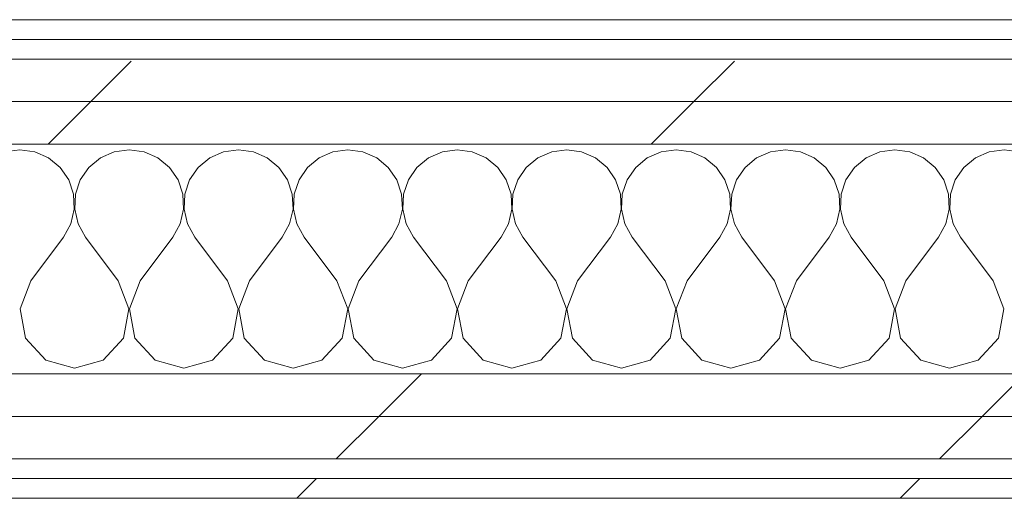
# Model space of a CAD drawing. Header units: millimetres. Extents: x -40968 to 11883, y -17757 to 4746.
# Tile 165 of 227: x -1367 to -1067, y -17277 to -17131. Entities that reach past the tile are written whole.
import ezdxf

# ---------------------------------------------------------------- set-up
doc = ezdxf.new("R2010")
doc.units = ezdxf.units.MM
doc.header["$MEASUREMENT"] = 0
doc.linetypes.add('Wipeout_Contour', pattern=[1000, 0, -1000])
doc.layers.add('Nuevo_08_E_Envans secs', color=7, linetype='Continuous')
doc.layers.add('Nuevo_08_E_Envans secs_Pluma_Nº__1', color=7, linetype='Continuous', lineweight=5)
for name, color, linetype, lineweight, true_color in [('Nuevo_08_E_Envans secs_Pluma_Nº__102', 7, 'Continuous', 5, 0xcccccc), ('Nuevo_08_E_Envans secs_Pluma_Nº__171', 171, 'Continuous', 13, 0xaaaaff), ('Nuevo_08_E_Envans secs_Pluma_Nº__177', 7, 'Continuous', 15, 0xf7e046)]:
    doc.layers.add(name, color=color, linetype=linetype, lineweight=lineweight, true_color=true_color)
pattern_1 = [(45, (0, 0), (-183.8478, 183.8478), [195, -65]), (45, (7e-14, 183.85), (-183.8478, 183.8478), [195, -65])]

# ---------------------------------------------------------------- blocks, each defined once
blk = doc.blocks.new('*X123')
at = {"layer": 'Nuevo_08_E_Envans secs_Pluma_Nº__102', "color": 254, "linetype": 'Continuous', "lineweight": 5, "true_color": 0xcccccc}
for p, q in [((-1366.67, -17170.64), (-1371.22, -17171.28)), ((-1362.11, -17171.28), (-1366.67, -17170.64)), ((-1357.9, -17173.13), (-1362.11, -17171.28)), ((-1337.89, -17171.28), (-1342.1, -17173.13)), ((-1333.33, -17170.64), (-1337.89, -17171.28)), ((-1328.78, -17171.28), (-1333.33, -17170.64)), ((-1324.57, -17173.13), (-1328.78, -17171.28)), ((-1304.55, -17171.28), (-1308.76, -17173.13)), ((-1300, -17170.64), (-1304.55, -17171.28)), ((-1295.45, -17171.28), (-1300, -17170.64)), ((-1291.24, -17173.13), (-1295.45, -17171.28)), ((-1271.22, -17171.28), (-1275.43, -17173.13)), ((-1266.67, -17170.64), (-1271.22, -17171.28)), ((-1262.11, -17171.28), (-1266.67, -17170.64)), ((-1257.9, -17173.13), (-1262.11, -17171.28)), ((-1237.89, -17171.28), (-1242.1, -17173.13)), ((-1233.33, -17170.64), (-1237.89, -17171.28)), ((-1228.78, -17171.28), (-1233.33, -17170.64)), ((-1224.57, -17173.13), (-1228.78, -17171.28)), ((-1204.55, -17171.28), (-1208.76, -17173.13)), ((-1200, -17170.64), (-1204.55, -17171.28)), ((-1195.45, -17171.28), (-1200, -17170.64)), ((-1191.24, -17173.13), (-1195.45, -17171.28)), ((-1171.22, -17171.28), (-1175.43, -17173.13)), ((-1166.67, -17170.64), (-1171.22, -17171.28)), ((-1162.11, -17171.28), (-1166.67, -17170.64)), ((-1157.9, -17173.13), (-1162.11, -17171.28)), ((-1137.89, -17171.28), (-1142.1, -17173.13)), ((-1133.33, -17170.64), (-1137.89, -17171.28)), ((-1128.78, -17171.28), (-1133.33, -17170.64)), ((-1124.57, -17173.13), (-1128.78, -17171.28)), ((-1104.55, -17171.28), (-1108.76, -17173.13)), ((-1100, -17170.64), (-1104.55, -17171.28)), ((-1095.45, -17171.28), (-1100, -17170.64)), ((-1091.24, -17173.13), (-1095.45, -17171.28)), ((-1071.22, -17171.28), (-1075.43, -17173.13)), ((-1066.67, -17170.64), (-1071.22, -17171.28)), ((-1062.11, -17171.28), (-1066.67, -17170.64)), ((-1354.36, -17176.07), (-1357.9, -17173.13)), ((-1342.1, -17173.13), (-1345.64, -17176.07)), ((-1321.03, -17176.07), (-1324.57, -17173.13)), ((-1308.76, -17173.13), (-1312.3, -17176.07)), ((-1287.7, -17176.07), (-1291.24, -17173.13)), ((-1275.43, -17173.13), (-1278.97, -17176.07)), ((-1254.36, -17176.07), (-1257.9, -17173.13)), ((-1242.1, -17173.13), (-1245.64, -17176.07)), ((-1221.03, -17176.07), (-1224.57, -17173.13)), ((-1208.76, -17173.13), (-1212.3, -17176.07)), ((-1187.7, -17176.07), (-1191.24, -17173.13)), ((-1175.43, -17173.13), (-1178.97, -17176.07)), ((-1154.36, -17176.07), (-1157.9, -17173.13)), ((-1142.1, -17173.13), (-1145.64, -17176.07)), ((-1121.03, -17176.07), (-1124.57, -17173.13)), ((-1108.76, -17173.13), (-1112.3, -17176.07)), ((-1087.7, -17176.07), (-1091.24, -17173.13)), ((-1075.43, -17173.13), (-1078.97, -17176.07)), ((-1351.76, -17179.86), (-1354.36, -17176.07)), ((-1345.64, -17176.07), (-1348.24, -17179.86)), ((-1318.43, -17179.86), (-1321.03, -17176.07)), ((-1312.3, -17176.07), (-1314.91, -17179.86)), ((-1285.09, -17179.86), (-1287.7, -17176.07)), ((-1278.97, -17176.07), (-1281.57, -17179.86)), ((-1251.76, -17179.86), (-1254.36, -17176.07)), ((-1245.64, -17176.07), (-1248.24, -17179.86)), ((-1218.43, -17179.86), (-1221.03, -17176.07)), ((-1212.3, -17176.07), (-1214.91, -17179.86)), ((-1185.09, -17179.86), (-1187.7, -17176.07)), ((-1178.97, -17176.07), (-1181.57, -17179.86)), ((-1151.76, -17179.86), (-1154.36, -17176.07)), ((-1145.64, -17176.07), (-1148.24, -17179.86)), ((-1118.43, -17179.86), (-1121.03, -17176.07)), ((-1112.3, -17176.07), (-1114.91, -17179.86)), ((-1085.09, -17179.86), (-1087.7, -17176.07)), ((-1078.97, -17176.07), (-1081.57, -17179.86)), ((-1350.29, -17184.21), (-1351.76, -17179.86)), ((-1348.24, -17179.86), (-1349.71, -17184.21)), ((-1316.96, -17184.21), (-1318.43, -17179.86)), ((-1314.91, -17179.86), (-1316.38, -17184.21)), ((-1283.62, -17184.21), (-1285.09, -17179.86)), ((-1281.57, -17179.86), (-1283.04, -17184.21)), ((-1250.29, -17184.21), (-1251.76, -17179.86)), ((-1248.24, -17179.86), (-1249.71, -17184.21)), ((-1216.96, -17184.21), (-1218.43, -17179.86)), ((-1214.91, -17179.86), (-1216.38, -17184.21)), ((-1183.62, -17184.21), (-1185.09, -17179.86)), ((-1181.57, -17179.86), (-1183.04, -17184.21)), ((-1150.29, -17184.21), (-1151.76, -17179.86)), ((-1148.24, -17179.86), (-1149.71, -17184.21)), ((-1116.96, -17184.21), (-1118.43, -17179.86)), ((-1114.91, -17179.86), (-1116.38, -17184.21)), ((-1083.62, -17184.21), (-1085.09, -17179.86)), ((-1081.57, -17179.86), (-1083.04, -17184.21)), ((-1350.07, -17188.81), (-1350.29, -17184.21)), ((-1349.71, -17184.21), (-1349.93, -17188.81)), ((-1316.73, -17188.81), (-1316.96, -17184.21)), ((-1316.38, -17184.21), (-1316.6, -17188.81)), ((-1283.4, -17188.81), (-1283.62, -17184.21)), ((-1283.04, -17184.21), (-1283.27, -17188.81)), ((-1250.07, -17188.81), (-1250.29, -17184.21)), ((-1249.71, -17184.21), (-1249.93, -17188.81)), ((-1216.73, -17188.81), (-1216.96, -17184.21)), ((-1216.38, -17184.21), (-1216.6, -17188.81)), ((-1183.4, -17188.81), (-1183.62, -17184.21)), ((-1183.04, -17184.21), (-1183.27, -17188.81)), ((-1150.07, -17188.81), (-1150.29, -17184.21)), ((-1149.71, -17184.21), (-1149.93, -17188.81)), ((-1116.73, -17188.81), (-1116.96, -17184.21)), ((-1116.38, -17184.21), (-1116.6, -17188.81)), ((-1083.4, -17188.81), (-1083.62, -17184.21)), ((-1083.04, -17184.21), (-1083.27, -17188.81)), ((-1351.11, -17193.28), (-1350.07, -17188.81)), ((-1349.93, -17188.81), (-1348.89, -17193.28)), ((-1317.77, -17193.28), (-1316.73, -17188.81)), ((-1316.6, -17188.81), (-1315.56, -17193.28)), ((-1284.44, -17193.28), (-1283.4, -17188.81)), ((-1283.27, -17188.81), (-1282.23, -17193.28)), ((-1251.11, -17193.28), (-1250.07, -17188.81)), ((-1249.93, -17188.81), (-1248.89, -17193.28)), ((-1217.77, -17193.28), (-1216.73, -17188.81)), ((-1216.6, -17188.81), (-1215.56, -17193.28)), ((-1184.44, -17193.28), (-1183.4, -17188.81)), ((-1183.27, -17188.81), (-1182.23, -17193.28)), ((-1151.11, -17193.28), (-1150.07, -17188.81)), ((-1149.93, -17188.81), (-1148.89, -17193.28)), ((-1117.77, -17193.28), (-1116.73, -17188.81)), ((-1116.6, -17188.81), (-1115.56, -17193.28)), ((-1084.44, -17193.28), (-1083.4, -17188.81)), ((-1083.27, -17188.81), (-1082.23, -17193.28)), ((-1353.33, -17197.31), (-1351.11, -17193.28)), ((-1348.89, -17193.28), (-1346.67, -17197.31)), ((-1320, -17197.31), (-1317.77, -17193.28)), ((-1315.56, -17193.28), (-1313.33, -17197.31)), ((-1286.67, -17197.31), (-1284.44, -17193.28)), ((-1282.23, -17193.28), (-1280, -17197.31)), ((-1253.33, -17197.31), (-1251.11, -17193.28)), ((-1248.89, -17193.28), (-1246.67, -17197.31)), ((-1220, -17197.31), (-1217.77, -17193.28)), ((-1215.56, -17193.28), (-1213.33, -17197.31)), ((-1186.67, -17197.31), (-1184.44, -17193.28)), ((-1182.23, -17193.28), (-1180, -17197.31)), ((-1153.33, -17197.31), (-1151.11, -17193.28)), ((-1148.89, -17193.28), (-1146.67, -17197.31)), ((-1120, -17197.31), (-1117.77, -17193.28)), ((-1115.56, -17193.28), (-1113.33, -17197.31)), ((-1086.67, -17197.31), (-1084.44, -17193.28)), ((-1082.23, -17193.28), (-1080, -17197.31)), ((-1363.33, -17210.64), (-1353.33, -17197.31)), ((-1336.67, -17210.64), (-1346.67, -17197.31)), ((-1330, -17210.64), (-1320, -17197.31)), ((-1303.33, -17210.64), (-1313.33, -17197.31)), ((-1296.67, -17210.64), (-1286.67, -17197.31)), ((-1270, -17210.64), (-1280, -17197.31)), ((-1263.33, -17210.64), (-1253.33, -17197.31)), ((-1236.67, -17210.64), (-1246.67, -17197.31)), ((-1230, -17210.64), (-1220, -17197.31)), ((-1203.33, -17210.64), (-1213.33, -17197.31)), ((-1196.67, -17210.64), (-1186.67, -17197.31)), ((-1170, -17210.64), (-1180, -17197.31)), ((-1163.33, -17210.64), (-1153.33, -17197.31)), ((-1136.67, -17210.64), (-1146.67, -17197.31)), ((-1130, -17210.64), (-1120, -17197.31)), ((-1103.33, -17210.64), (-1113.33, -17197.31)), ((-1096.67, -17210.64), (-1086.67, -17197.31)), ((-1070, -17210.64), (-1080, -17197.31)), ((-1363.33, -17210.64), (-1366.6, -17219.15)), ((-1333.4, -17219.15), (-1336.67, -17210.64)), ((-1330, -17210.64), (-1333.27, -17219.15)), ((-1300.07, -17219.15), (-1303.33, -17210.64)), ((-1296.67, -17210.64), (-1299.93, -17219.15)), ((-1266.73, -17219.15), (-1270, -17210.64)), ((-1263.33, -17210.64), (-1266.6, -17219.15)), ((-1233.4, -17219.15), (-1236.67, -17210.64)), ((-1230, -17210.64), (-1233.27, -17219.15)), ((-1200.07, -17219.15), (-1203.33, -17210.64)), ((-1196.67, -17210.64), (-1199.93, -17219.15)), ((-1166.73, -17219.15), (-1170, -17210.64)), ((-1163.33, -17210.64), (-1166.6, -17219.15)), ((-1133.4, -17219.15), (-1136.67, -17210.64)), ((-1130, -17210.64), (-1133.27, -17219.15)), ((-1100.07, -17219.15), (-1103.33, -17210.64)), ((-1096.67, -17210.64), (-1099.93, -17219.15)), ((-1066.73, -17219.15), (-1070, -17210.64)), ((-1366.6, -17219.15), (-1364.91, -17228.1)), ((-1335.09, -17228.1), (-1333.4, -17219.15)), ((-1333.27, -17219.15), (-1331.57, -17228.1)), ((-1301.76, -17228.1), (-1300.07, -17219.15)), ((-1299.93, -17219.15), (-1298.24, -17228.1)), ((-1268.43, -17228.1), (-1266.73, -17219.15)), ((-1266.6, -17219.15), (-1264.91, -17228.1)), ((-1235.09, -17228.1), (-1233.4, -17219.15)), ((-1233.27, -17219.15), (-1231.57, -17228.1)), ((-1201.76, -17228.1), (-1200.07, -17219.15)), ((-1199.93, -17219.15), (-1198.24, -17228.1)), ((-1168.43, -17228.1), (-1166.73, -17219.15)), ((-1166.6, -17219.15), (-1164.91, -17228.1)), ((-1135.09, -17228.1), (-1133.4, -17219.15)), ((-1133.27, -17219.15), (-1131.57, -17228.1)), ((-1101.76, -17228.1), (-1100.07, -17219.15)), ((-1099.93, -17219.15), (-1098.24, -17228.1)), ((-1068.43, -17228.1), (-1066.73, -17219.15)), ((-1364.91, -17228.1), (-1358.76, -17234.82)), ((-1341.24, -17234.82), (-1335.09, -17228.1)), ((-1331.57, -17228.1), (-1325.43, -17234.82)), ((-1307.9, -17234.82), (-1301.76, -17228.1)), ((-1298.24, -17228.1), (-1292.1, -17234.82)), ((-1274.57, -17234.82), (-1268.43, -17228.1)), ((-1264.91, -17228.1), (-1258.76, -17234.82)), ((-1241.24, -17234.82), (-1235.09, -17228.1)), ((-1231.57, -17228.1), (-1225.43, -17234.82)), ((-1207.9, -17234.82), (-1201.76, -17228.1)), ((-1198.24, -17228.1), (-1192.1, -17234.82)), ((-1174.57, -17234.82), (-1168.43, -17228.1)), ((-1164.91, -17228.1), (-1158.76, -17234.82)), ((-1141.24, -17234.82), (-1135.09, -17228.1)), ((-1131.57, -17228.1), (-1125.43, -17234.82)), ((-1107.9, -17234.82), (-1101.76, -17228.1)), ((-1098.24, -17228.1), (-1092.1, -17234.82)), ((-1074.57, -17234.82), (-1068.43, -17228.1)), ((-1358.76, -17234.82), (-1350, -17237.31)), ((-1350, -17237.31), (-1341.24, -17234.82)), ((-1325.43, -17234.82), (-1316.67, -17237.31)), ((-1316.67, -17237.31), (-1307.9, -17234.82)), ((-1292.1, -17234.82), (-1283.33, -17237.31)), ((-1283.33, -17237.31), (-1274.57, -17234.82)), ((-1258.76, -17234.82), (-1250, -17237.31)), ((-1250, -17237.31), (-1241.24, -17234.82)), ((-1225.43, -17234.82), (-1216.67, -17237.31)), ((-1216.67, -17237.31), (-1207.9, -17234.82)), ((-1192.1, -17234.82), (-1183.33, -17237.31)), ((-1183.33, -17237.31), (-1174.57, -17234.82)), ((-1158.76, -17234.82), (-1150, -17237.31)), ((-1150, -17237.31), (-1141.24, -17234.82)), ((-1125.43, -17234.82), (-1116.67, -17237.31)), ((-1116.67, -17237.31), (-1107.9, -17234.82)), ((-1092.1, -17234.82), (-1083.33, -17237.31)), ((-1083.33, -17237.31), (-1074.57, -17234.82))]:
    blk.add_line(p, q, dxfattribs=at)
blk = doc.blocks.new('Muro_75_1', base_point=(-3784.89, -17276.98))
at = {"layer": 'Nuevo_08_E_Envans secs', "color": 7, "lineweight": 20}
blk.add_blockref('*X123', (0, 0), dxfattribs=at)
at = {"color": 254, "linetype": 'Wipeout_Contour', "lineweight": 0, "ltscale": 68684.661934}
blk.add_wipeout([(363.89, -17130.98), (-1556.11, -17130.98), (-1556.11, -17136.98), (363.89, -17136.98)], dxfattribs=at).dxf.layer = 'Nuevo_08_E_Envans secs'
at = {"color": 254, "linetype": 'Wipeout_Contour', "lineweight": 0, "ltscale": 68804.062973}
blk.add_wipeout([(388.89, -17155.98), (-1581.11, -17155.98), (-1581.11, -17168.98), (388.89, -17168.98)], dxfattribs=at).dxf.layer = 'Nuevo_08_E_Envans secs'
at = {"color": 254, "linetype": 'Wipeout_Contour', "lineweight": 0, "ltscale": 69878.642159}
blk.add_wipeout([(-3759.89, -17264.98), (778.89, -17264.98), (778.89, -17251.98), (-3759.89, -17251.98)], dxfattribs=at).dxf.layer = 'Nuevo_08_E_Envans secs'
at = {"color": 254, "linetype": 'Wipeout_Contour', "lineweight": 0, "ltscale": 69948.001997}
blk.add_wipeout([(-3778.89, -17276.98), (778.89, -17276.98), (778.89, -17270.98), (-3778.89, -17270.98)], dxfattribs=at).dxf.layer = 'Nuevo_08_E_Envans secs'
at = {"layer": 'Nuevo_08_E_Envans secs_Pluma_Nº__171', "linetype": 'Continuous', "lineweight": 13, "true_color": 0xaaaaff}
h = blk.add_hatch(dxfattribs=at)
h.set_pattern_fill('Panellat_HPL_0001', color=161, style=0, pattern_type=2)
h.set_pattern_definition(pattern_1)
h.paths.add_polyline_path([(363.89, -17130.98), (-1556.11, -17130.98), (-1556.11, -17136.98), (363.89, -17136.98)])
h = blk.add_hatch(dxfattribs=at)
h.set_pattern_fill('Panellat_HPL_0001', color=161, style=0, pattern_type=2)
h.set_pattern_definition(pattern_1)
h.paths.add_polyline_path([(-3778.89, -17276.98), (778.89, -17276.98), (778.89, -17270.98), (-3778.89, -17270.98)])
at = {"layer": 'Nuevo_08_E_Envans secs_Pluma_Nº__177', "linetype": 'Continuous', "lineweight": 15, "true_color": 0xf7e046}
h = blk.add_hatch(dxfattribs=at)
h.set_pattern_fill('Panellat_HPL_0001', color=53, style=0, pattern_type=2)
h.set_pattern_definition(pattern_1)
h.paths.add_polyline_path([(388.89, -17155.98), (-1581.11, -17155.98), (-1581.11, -17168.98), (388.89, -17168.98)])
h = blk.add_hatch(dxfattribs=at)
h.set_pattern_fill('Panellat_HPL_0001', color=53, style=0, pattern_type=2)
h.set_pattern_definition(pattern_1)
h.paths.add_polyline_path([(-3759.89, -17264.98), (778.89, -17264.98), (778.89, -17251.98), (-3759.89, -17251.98)])
at = {"layer": 'Nuevo_08_E_Envans secs_Pluma_Nº__1', "color": 7, "linetype": 'Continuous', "lineweight": 5}
for p, q in [((-1556.11, -17136.98), (363.89, -17136.98)), ((-1581.11, -17168.98), (388.89, -17168.98)), ((-3759.89, -17264.98), (778.89, -17264.98)), ((-3772.89, -17270.98), (778.89, -17270.98))]:
    blk.add_line(p, q, dxfattribs=at)
at = {"layer": 'Nuevo_08_E_Envans secs_Pluma_Nº__1', "color": 7, "linetype": 'Continuous', "lineweight": 5, "flags": 128}
for points in [[(363.89, -17130.98), (-1556.11, -17130.98)], [(-3784.89, -17276.98), (778.89, -17276.98)]]:
    blk.add_lwpolyline(points, dxfattribs=at)
at = {"color": 254, "linetype": 'Wipeout_Contour', "lineweight": 0, "ltscale": 68749.222587}
blk.add_wipeout([(375.89, -17142.98), (-1568.11, -17142.98), (-1568.11, -17155.98), (375.89, -17155.98)], dxfattribs=at).dxf.layer = 'Nuevo_08_E_Envans secs'
at = {"color": 254, "linetype": 'Wipeout_Contour', "lineweight": 0, "ltscale": 69821.735721}
blk.add_wipeout([(-3746.89, -17251.98), (778.89, -17251.98), (778.89, -17238.98), (-3746.89, -17238.98)], dxfattribs=at).dxf.layer = 'Nuevo_08_E_Envans secs'
at = {"layer": 'Nuevo_08_E_Envans secs_Pluma_Nº__177', "linetype": 'Continuous', "lineweight": 15, "true_color": 0xf7e046}
h = blk.add_hatch(dxfattribs=at)
h.set_pattern_fill('Panellat_HPL_0001', color=53, style=0, pattern_type=2)
h.set_pattern_definition(pattern_1)
h.paths.add_polyline_path([(375.89, -17142.98), (-1568.11, -17142.98), (-1568.11, -17155.98), (375.89, -17155.98)])
h = blk.add_hatch(dxfattribs=at)
h.set_pattern_fill('Panellat_HPL_0001', color=53, style=0, pattern_type=2)
h.set_pattern_definition(pattern_1)
h.paths.add_polyline_path([(-3746.89, -17251.98), (778.89, -17251.98), (778.89, -17238.98), (-3746.89, -17238.98)])
at = {"layer": 'Nuevo_08_E_Envans secs_Pluma_Nº__1', "color": 7, "linetype": 'Continuous', "lineweight": 5}
for p, q in [((-1562.11, -17142.98), (369.89, -17142.98)), ((-1568.11, -17155.98), (375.89, -17155.98)), ((-1581.11, -17238.98), (388.89, -17238.98)), ((-3746.89, -17251.98), (778.89, -17251.98))]:
    blk.add_line(p, q, dxfattribs=at)

msp = doc.modelspace()

# ---------------------------------------------------------------- block references
at = {"layer": 'Nuevo_08_E_Envans secs', "color": 7, "lineweight": 20}
msp.add_blockref('Muro_75_1', (-3784.894, -17276.976), dxfattribs=at)

doc.saveas('drawing.dxf')
